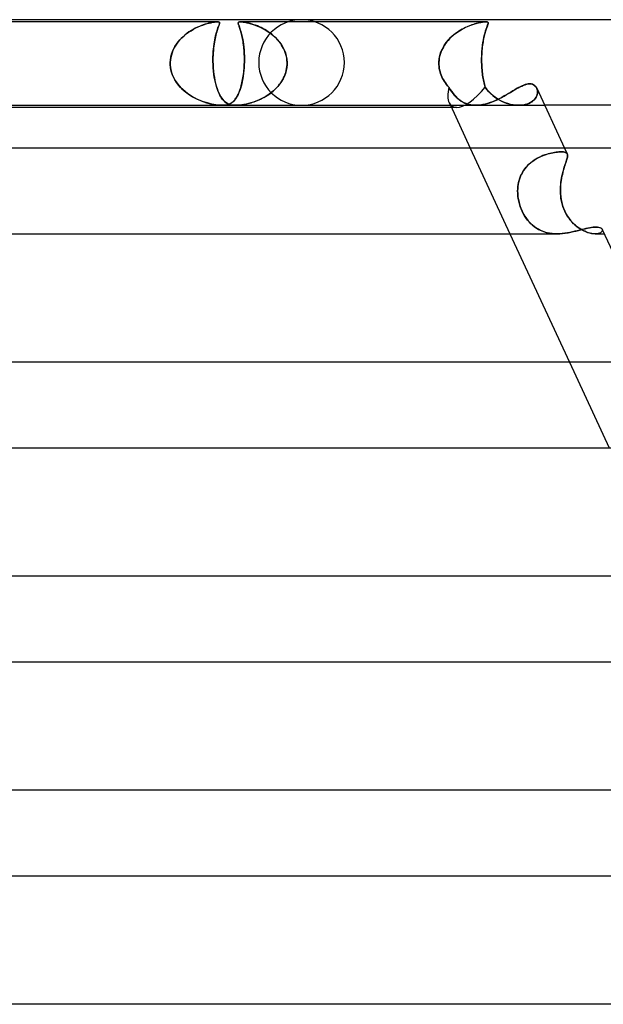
# Model space of a CAD drawing. Header units: millimetres. Extents: x -273 to 273, y -2 to 200.
# Tile 50 of 61: x 119 to 146, y 154 to 200. Entities that reach past the tile are written whole.
import ezdxf

# ---------------------------------------------------------------- set-up
doc = ezdxf.new("R2010")
doc.units = ezdxf.units.MM
doc.layers.add('HIDDEN', color=7, linetype='Continuous')
doc.layers.add('THICK', color=7, linetype='Continuous')

msp = doc.modelspace()

# ---------------------------------------------------------------- linework, layer by layer
at = {"layer": 'HIDDEN'}
for p, q in [((128.064, 199.9), (114.856, 199.9)), ((127.129, 199.645), (127.033, 199.599)), ((127.06, 199.612), (127.173, 199.665)), ((127.223, 199.687), (127.129, 199.645)), ((127.173, 199.665), (127.283, 199.712)), ((127.315, 199.724), (127.223, 199.687)), ((127.283, 199.712), (127.39, 199.752)), ((127.403, 199.757), (127.315, 199.724)), ((127.39, 199.752), (127.493, 199.786)), ((127.488, 199.785), (127.403, 199.757)), ((127.569, 199.81), (127.488, 199.785)), ((127.493, 199.786), (127.592, 199.816)), ((127.647, 199.831), (127.569, 199.81)), ((127.592, 199.816), (127.687, 199.841)), ((127.721, 199.849), (127.647, 199.831)), ((127.687, 199.841), (127.776, 199.861)), ((127.79, 199.865), (127.721, 199.849)), ((127.776, 199.861), (127.856, 199.877)), ((127.855, 199.877), (127.79, 199.865)), ((127.917, 199.887), (127.855, 199.877)), ((127.856, 199.877), (127.923, 199.888)), ((127.973, 199.894), (127.917, 199.887)), ((127.923, 199.888), (127.979, 199.895)), ((128.022, 199.899), (127.973, 199.894)), ((127.979, 199.895), (128.025, 199.899)), ((128.064, 199.9), (128.022, 199.899)), ((128.025, 199.899), (128.064, 199.9)), ((128.064, 199.9), (128.098, 199.899)), ((128.096, 199.899), (128.064, 199.9)), ((128.106, 199.645), (128.089, 199.599)), ((128.094, 199.612), (128.113, 199.665)), ((128.122, 199.895), (128.096, 199.899)), ((128.098, 199.899), (128.125, 199.894)), ((128.121, 199.687), (128.106, 199.645)), ((128.113, 199.665), (128.13, 199.712)), ((128.135, 199.724), (128.121, 199.687)), ((128.143, 199.888), (128.122, 199.895)), ((128.125, 199.894), (128.145, 199.887)), ((128.13, 199.712), (128.145, 199.752)), ((128.147, 199.757), (128.135, 199.724)), ((128.158, 199.877), (128.143, 199.888)), ((128.145, 199.887), (128.158, 199.877)), ((128.145, 199.752), (128.157, 199.786)), ((128.156, 199.785), (128.147, 199.757)), ((128.163, 199.81), (128.156, 199.785)), ((128.157, 199.786), (128.165, 199.816)), ((128.158, 199.877), (128.165, 199.865)), ((128.166, 199.861), (128.158, 199.877)), ((128.168, 199.831), (128.163, 199.81)), ((128.165, 199.865), (128.168, 199.849)), ((128.165, 199.816), (128.168, 199.841)), ((128.168, 199.841), (128.166, 199.861)), ((128.168, 199.849), (128.168, 199.831)), ((129.04, 199.853), (129.046, 199.869)), ((129.042, 199.86), (129.04, 199.838)), ((129.04, 199.835), (129.04, 199.853)), ((129.04, 199.838), (129.044, 199.811)), ((129.043, 199.815), (129.04, 199.835)), ((129.052, 199.878), (129.042, 199.86)), ((129.048, 199.793), (129.043, 199.815)), ((129.044, 199.811), (129.052, 199.781)), ((129.046, 199.869), (129.056, 199.882)), ((129.056, 199.767), (129.048, 199.793)), ((129.072, 199.89), (129.052, 199.878)), ((129.052, 199.781), (129.063, 199.745)), ((129.056, 199.882), (129.075, 199.891)), ((129.066, 199.738), (129.056, 199.767)), ((129.063, 199.745), (129.079, 199.701)), ((129.077, 199.706), (129.066, 199.738)), ((129.105, 199.898), (129.072, 199.89)), ((129.075, 199.891), (129.102, 199.897)), ((129.09, 199.67), (129.077, 199.706)), ((129.079, 199.701), (129.096, 199.651)), ((129.104, 199.63), (129.09, 199.67)), ((129.096, 199.651), (129.116, 199.593)), ((129.102, 199.897), (129.141, 199.9)), ((129.151, 199.9), (129.105, 199.898)), ((129.141, 199.9), (129.198, 199.898)), ((140.621, 199.9), (129.146, 199.9)), ((129.202, 199.897), (129.151, 199.9)), ((129.198, 199.898), (129.269, 199.89)), ((129.261, 199.891), (129.202, 199.897)), ((129.326, 199.882), (129.261, 199.891)), ((129.269, 199.89), (129.351, 199.878)), ((129.396, 199.869), (129.326, 199.882)), ((129.351, 199.878), (129.44, 199.86)), ((129.469, 199.853), (129.396, 199.869)), ((129.44, 199.86), (129.535, 199.838)), ((129.544, 199.835), (129.469, 199.853)), ((129.535, 199.838), (129.632, 199.811)), ((129.62, 199.815), (129.544, 199.835)), ((129.695, 199.793), (129.62, 199.815)), ((129.632, 199.811), (129.731, 199.781)), ((129.773, 199.767), (129.695, 199.793)), ((129.731, 199.781), (129.837, 199.745)), ((129.853, 199.738), (129.773, 199.767)), ((129.837, 199.745), (129.947, 199.701)), ((129.936, 199.706), (129.853, 199.738)), ((130.02, 199.67), (129.936, 199.706)), ((129.947, 199.701), (130.062, 199.651)), ((130.106, 199.63), (130.02, 199.67)), ((130.062, 199.651), (130.181, 199.593)), ((139.655, 199.63), (139.79, 199.691)), ((139.741, 199.67), (139.663, 199.634)), ((139.818, 199.702), (139.741, 199.67)), ((139.79, 199.691), (139.921, 199.742)), ((139.893, 199.732), (139.818, 199.702)), ((139.966, 199.758), (139.893, 199.732)), ((139.921, 199.742), (140.046, 199.785)), ((140.036, 199.782), (139.966, 199.758)), ((140.103, 199.803), (140.036, 199.782)), ((140.046, 199.785), (140.164, 199.82)), ((140.169, 199.822), (140.103, 199.803)), ((140.164, 199.82), (140.275, 199.848)), ((140.235, 199.839), (140.169, 199.822)), ((140.299, 199.854), (140.235, 199.839)), ((140.275, 199.848), (140.375, 199.87)), ((140.362, 199.867), (140.299, 199.854)), ((140.422, 199.879), (140.362, 199.867)), ((140.375, 199.87), (140.459, 199.885)), ((140.479, 199.888), (140.422, 199.879)), ((140.459, 199.885), (140.526, 199.894)), ((140.532, 199.894), (140.479, 199.888)), ((140.526, 199.894), (140.579, 199.899)), ((140.58, 199.899), (140.532, 199.894)), ((140.579, 199.899), (140.622, 199.9)), ((140.621, 199.9), (140.58, 199.899)), ((140.656, 199.899), (140.621, 199.9)), ((140.622, 199.9), (140.655, 199.899)), ((140.655, 199.899), (140.681, 199.894)), ((140.684, 199.894), (140.656, 199.899)), ((140.658, 199.63), (140.68, 199.691)), ((140.672, 199.67), (140.659, 199.634)), ((140.685, 199.702), (140.672, 199.67)), ((140.68, 199.691), (140.699, 199.742)), ((140.681, 199.894), (140.7, 199.888)), ((140.706, 199.885), (140.684, 199.894)), ((140.695, 199.732), (140.685, 199.702)), ((140.705, 199.758), (140.695, 199.732)), ((140.699, 199.742), (140.714, 199.785)), ((140.7, 199.888), (140.713, 199.879)), ((140.713, 199.782), (140.705, 199.758)), ((140.72, 199.87), (140.706, 199.885)), ((140.713, 199.879), (140.721, 199.867)), ((140.719, 199.803), (140.713, 199.782)), ((140.714, 199.785), (140.723, 199.82)), ((140.723, 199.822), (140.719, 199.803)), ((140.726, 199.848), (140.72, 199.87)), ((140.721, 199.867), (140.725, 199.854)), ((140.723, 199.82), (140.726, 199.848)), ((140.726, 199.839), (140.723, 199.822)), ((140.725, 199.854), (140.726, 199.839)), ((126.459, 199.206), (126.375, 199.125)), ((126.41, 199.16), (126.509, 199.25)), ((126.548, 199.283), (126.459, 199.206)), ((126.509, 199.25), (126.612, 199.335)), ((126.641, 199.356), (126.548, 199.283)), ((126.612, 199.335), (126.721, 199.413)), ((126.738, 199.426), (126.641, 199.356)), ((126.721, 199.413), (126.833, 199.486)), ((126.837, 199.489), (126.738, 199.426)), ((126.833, 199.486), (126.947, 199.553)), ((126.935, 199.547), (126.837, 199.489)), ((127.033, 199.599), (126.935, 199.547)), ((126.947, 199.553), (127.06, 199.612)), ((127.974, 199.206), (127.956, 199.125)), ((127.963, 199.16), (127.984, 199.25)), ((127.992, 199.283), (127.974, 199.206)), ((127.984, 199.25), (128.006, 199.335)), ((128.012, 199.356), (127.992, 199.283)), ((128.006, 199.335), (128.028, 199.413)), ((128.032, 199.426), (128.012, 199.356)), ((128.028, 199.413), (128.05, 199.486)), ((128.051, 199.489), (128.032, 199.426)), ((128.05, 199.486), (128.073, 199.553)), ((128.07, 199.547), (128.051, 199.489)), ((128.089, 199.599), (128.07, 199.547)), ((128.073, 199.553), (128.094, 199.612)), ((129.118, 199.587), (129.104, 199.63)), ((129.116, 199.593), (129.138, 199.527)), ((129.134, 199.54), (129.118, 199.587)), ((129.149, 199.49), (129.134, 199.54)), ((129.138, 199.527), (129.16, 199.453)), ((129.165, 199.436), (129.149, 199.49)), ((129.16, 199.453), (129.183, 199.371)), ((129.18, 199.38), (129.165, 199.436)), ((129.196, 199.32), (129.18, 199.38)), ((129.183, 199.371), (129.205, 199.282)), ((129.211, 199.257), (129.196, 199.32)), ((129.205, 199.282), (129.227, 199.185)), ((129.226, 199.191), (129.211, 199.257)), ((129.24, 199.122), (129.226, 199.191)), ((129.227, 199.185), (129.248, 199.081)), ((130.193, 199.587), (130.106, 199.63)), ((130.181, 199.593), (130.301, 199.527)), ((130.279, 199.54), (130.193, 199.587)), ((130.363, 199.49), (130.279, 199.54)), ((130.301, 199.527), (130.421, 199.453)), ((130.445, 199.436), (130.363, 199.49)), ((130.421, 199.453), (130.538, 199.371)), ((130.526, 199.38), (130.445, 199.436)), ((130.604, 199.32), (130.526, 199.38)), ((130.538, 199.371), (130.652, 199.282)), ((130.68, 199.257), (130.604, 199.32)), ((130.652, 199.282), (130.76, 199.185)), ((130.753, 199.191), (130.68, 199.257)), ((130.823, 199.122), (130.753, 199.191)), ((130.76, 199.185), (130.862, 199.081)), ((139.046, 199.232), (138.977, 199.169)), ((138.984, 199.176), (139.109, 199.286)), ((139.118, 199.293), (139.046, 199.232)), ((139.109, 199.286), (139.24, 199.386)), ((139.192, 199.351), (139.118, 199.293)), ((139.268, 199.406), (139.192, 199.351)), ((139.24, 199.386), (139.376, 199.478)), ((139.345, 199.458), (139.268, 199.406)), ((139.425, 199.507), (139.345, 199.458)), ((139.376, 199.478), (139.516, 199.559)), ((139.505, 199.553), (139.425, 199.507)), ((139.584, 199.595), (139.505, 199.553)), ((139.516, 199.559), (139.655, 199.63)), ((139.663, 199.634), (139.584, 199.595)), ((140.538, 199.232), (140.523, 199.169)), ((140.525, 199.176), (140.551, 199.286)), ((140.553, 199.293), (140.538, 199.232)), ((140.551, 199.286), (140.578, 199.386)), ((140.568, 199.351), (140.553, 199.293)), ((140.584, 199.406), (140.568, 199.351)), ((140.578, 199.386), (140.605, 199.478)), ((140.599, 199.458), (140.584, 199.406)), ((140.615, 199.507), (140.599, 199.458)), ((140.605, 199.478), (140.633, 199.559)), ((140.63, 199.553), (140.615, 199.507)), ((140.645, 199.595), (140.63, 199.553)), ((140.633, 199.559), (140.658, 199.63)), ((140.659, 199.634), (140.645, 199.595)), ((126.019, 198.628), (126.081, 198.745)), ((126.093, 198.765), (126.037, 198.666)), ((126.081, 198.745), (126.152, 198.856)), ((126.155, 198.86), (126.093, 198.765)), ((126.152, 198.856), (126.231, 198.963)), ((126.222, 198.952), (126.155, 198.86)), ((126.296, 199.04), (126.222, 198.952)), ((126.231, 198.963), (126.317, 199.064)), ((126.375, 199.125), (126.296, 199.04)), ((126.317, 199.064), (126.41, 199.16)), ((127.882, 198.628), (127.894, 198.745)), ((127.896, 198.765), (127.885, 198.666)), ((127.894, 198.745), (127.909, 198.856)), ((127.909, 198.86), (127.896, 198.765)), ((127.909, 198.856), (127.925, 198.963)), ((127.923, 198.952), (127.909, 198.86)), ((127.939, 199.04), (127.923, 198.952)), ((127.925, 198.963), (127.944, 199.064)), ((127.956, 199.125), (127.939, 199.04)), ((127.944, 199.064), (127.963, 199.16)), ((129.253, 199.05), (129.24, 199.122)), ((129.248, 199.081), (129.267, 198.969)), ((129.266, 198.975), (129.253, 199.05)), ((129.277, 198.898), (129.266, 198.975)), ((129.267, 198.969), (129.284, 198.849)), ((129.288, 198.817), (129.277, 198.898)), ((129.284, 198.849), (129.299, 198.723)), ((129.298, 198.734), (129.288, 198.817)), ((129.306, 198.648), (129.298, 198.734)), ((129.299, 198.723), (129.311, 198.59)), ((130.889, 199.05), (130.823, 199.122)), ((130.862, 199.081), (130.957, 198.969)), ((130.952, 198.975), (130.889, 199.05)), ((131.011, 198.898), (130.952, 198.975)), ((130.957, 198.969), (131.044, 198.849)), ((131.065, 198.817), (131.011, 198.898)), ((131.044, 198.849), (131.122, 198.723)), ((131.115, 198.734), (131.065, 198.817)), ((131.161, 198.648), (131.115, 198.734)), ((131.122, 198.723), (131.188, 198.59)), ((138.628, 198.724), (138.583, 198.641)), ((138.586, 198.646), (138.667, 198.791)), ((138.676, 198.805), (138.628, 198.724)), ((138.667, 198.791), (138.762, 198.928)), ((138.729, 198.884), (138.676, 198.805)), ((138.786, 198.959), (138.729, 198.884)), ((138.762, 198.928), (138.868, 199.057)), ((138.847, 199.032), (138.786, 198.959)), ((138.91, 199.102), (138.847, 199.032)), ((138.868, 199.057), (138.984, 199.176)), ((138.977, 199.169), (138.91, 199.102)), ((140.441, 198.646), (140.458, 198.791)), ((140.45, 198.724), (140.441, 198.641)), ((140.46, 198.805), (140.45, 198.724)), ((140.458, 198.791), (140.478, 198.928)), ((140.471, 198.884), (140.46, 198.805)), ((140.483, 198.959), (140.471, 198.884)), ((140.478, 198.928), (140.5, 199.057)), ((140.496, 199.032), (140.483, 198.959)), ((140.509, 199.102), (140.496, 199.032)), ((140.5, 199.057), (140.525, 199.176)), ((140.523, 199.169), (140.509, 199.102)), ((125.913, 198.346), (125.887, 198.233)), ((125.892, 198.257), (125.923, 198.384)), ((125.947, 198.456), (125.913, 198.346)), ((125.923, 198.384), (125.966, 198.508)), ((125.989, 198.563), (125.947, 198.456)), ((125.966, 198.508), (126.019, 198.628)), ((126.037, 198.666), (125.989, 198.563)), ((127.862, 198.346), (127.859, 198.233)), ((127.86, 198.257), (127.864, 198.384)), ((127.868, 198.456), (127.862, 198.346)), ((127.864, 198.384), (127.871, 198.508)), ((127.876, 198.563), (127.868, 198.456)), ((127.871, 198.508), (127.882, 198.628)), ((127.885, 198.666), (127.876, 198.563)), ((129.313, 198.56), (129.306, 198.648)), ((129.311, 198.59), (129.32, 198.45)), ((129.319, 198.469), (129.313, 198.56)), ((129.324, 198.378), (129.319, 198.469)), ((129.32, 198.45), (129.326, 198.303)), ((129.327, 198.285), (129.324, 198.378)), ((129.326, 198.303), (129.328, 198.153)), ((129.328, 198.191), (129.327, 198.285)), ((131.201, 198.56), (131.161, 198.648)), ((131.188, 198.59), (131.243, 198.45)), ((131.237, 198.469), (131.201, 198.56)), ((131.266, 198.378), (131.237, 198.469)), ((131.243, 198.45), (131.285, 198.303)), ((131.289, 198.285), (131.266, 198.378)), ((131.285, 198.303), (131.312, 198.153)), ((131.307, 198.191), (131.289, 198.285)), ((138.435, 198.167), (138.467, 198.332)), ((138.456, 198.283), (138.438, 198.189)), ((138.479, 198.376), (138.456, 198.283)), ((138.467, 198.332), (138.518, 198.492)), ((138.509, 198.466), (138.479, 198.376)), ((138.544, 198.555), (138.509, 198.466)), ((138.518, 198.492), (138.586, 198.646)), ((138.583, 198.641), (138.544, 198.555)), ((140.417, 198.167), (140.42, 198.332)), ((140.419, 198.283), (140.417, 198.189)), ((140.422, 198.376), (140.419, 198.283)), ((140.42, 198.332), (140.429, 198.492)), ((140.427, 198.466), (140.422, 198.376)), ((140.433, 198.555), (140.427, 198.466)), ((140.429, 198.492), (140.441, 198.646)), ((140.441, 198.641), (140.433, 198.555)), ((125.862, 198), (125.871, 198.129)), ((125.87, 198.117), (125.862, 198)), ((125.862, 197.983), (125.862, 198)), ((125.862, 198), (125.862, 197.983)), ((125.862, 197.967), (125.862, 197.983)), ((125.862, 197.983), (125.862, 197.967)), ((125.862, 197.95), (125.862, 197.967)), ((125.862, 197.967), (125.862, 197.95)), ((125.862, 197.933), (125.862, 197.95)), ((125.862, 197.95), (125.862, 197.933)), ((125.862, 197.917), (125.862, 197.933)), ((125.862, 197.933), (125.862, 197.917)), ((125.863, 197.9), (125.862, 197.917)), ((125.862, 197.917), (125.863, 197.9)), ((125.878, 197.749), (125.863, 197.9)), ((125.863, 197.9), (125.878, 197.747)), ((125.887, 198.233), (125.87, 198.117)), ((125.871, 198.129), (125.892, 198.257)), ((127.858, 198.129), (127.86, 198.257)), ((127.859, 198.233), (127.858, 198.117)), ((127.86, 198), (127.858, 198.129)), ((127.858, 198.117), (127.86, 198)), ((127.86, 198), (127.86, 197.983)), ((127.86, 197.983), (127.86, 198)), ((127.86, 197.983), (127.861, 197.967)), ((127.861, 197.967), (127.86, 197.983)), ((127.861, 197.967), (127.861, 197.95)), ((127.861, 197.95), (127.861, 197.967)), ((127.861, 197.95), (127.862, 197.933)), ((127.862, 197.933), (127.861, 197.95)), ((127.862, 197.933), (127.862, 197.917)), ((127.862, 197.917), (127.862, 197.933)), ((127.862, 197.917), (127.863, 197.9)), ((127.863, 197.9), (127.862, 197.917)), ((127.863, 197.9), (127.872, 197.747)), ((127.872, 197.749), (127.863, 197.9)), ((129.312, 197.716), (129.318, 197.808)), ((129.323, 197.9), (129.316, 197.763)), ((129.318, 197.808), (129.323, 197.9)), ((129.324, 197.917), (129.323, 197.9)), ((129.323, 197.9), (129.324, 197.917)), ((129.325, 197.95), (129.324, 197.933)), ((129.324, 197.933), (129.325, 197.95)), ((129.324, 197.933), (129.324, 197.917)), ((129.324, 197.917), (129.324, 197.933)), ((129.326, 197.967), (129.325, 197.95)), ((129.325, 197.95), (129.326, 197.967)), ((129.327, 198), (129.326, 197.983)), ((129.326, 197.983), (129.327, 198)), ((129.326, 197.983), (129.326, 197.967)), ((129.326, 197.967), (129.326, 197.983)), ((129.328, 198.153), (129.327, 198)), ((129.327, 198), (129.328, 198.096)), ((129.328, 198.096), (129.328, 198.191)), ((131.304, 197.716), (131.316, 197.808)), ((131.319, 198.096), (131.307, 198.191)), ((131.323, 197.9), (131.311, 197.763)), ((131.312, 198.153), (131.324, 198)), ((131.316, 197.808), (131.323, 197.9)), ((131.324, 198), (131.319, 198.096)), ((131.324, 197.917), (131.323, 197.9)), ((131.323, 197.9), (131.324, 197.917)), ((131.324, 198), (131.324, 197.983)), ((131.324, 197.983), (131.324, 198)), ((131.324, 197.983), (131.325, 197.967)), ((131.325, 197.967), (131.324, 197.983)), ((131.325, 197.967), (131.324, 197.95)), ((131.324, 197.95), (131.325, 197.967)), ((131.324, 197.95), (131.324, 197.933)), ((131.324, 197.933), (131.324, 197.95)), ((131.324, 197.933), (131.324, 197.917)), ((131.324, 197.917), (131.324, 197.933)), ((138.42, 197.983), (138.421, 198)), ((138.421, 198), (138.42, 197.983)), ((138.42, 197.967), (138.42, 197.983)), ((138.42, 197.983), (138.42, 197.967)), ((138.42, 197.95), (138.42, 197.967)), ((138.42, 197.967), (138.42, 197.95)), ((138.42, 197.933), (138.42, 197.95)), ((138.42, 197.95), (138.42, 197.933)), ((138.421, 197.917), (138.42, 197.933)), ((138.42, 197.933), (138.421, 197.917)), ((138.421, 198), (138.435, 198.167)), ((138.426, 198.095), (138.421, 198)), ((138.421, 197.9), (138.421, 197.917)), ((138.421, 197.917), (138.421, 197.9)), ((138.428, 197.816), (138.421, 197.9)), ((138.421, 197.9), (138.428, 197.816)), ((138.438, 198.189), (138.426, 198.095)), ((138.438, 197.733), (138.428, 197.816)), ((138.428, 197.816), (138.438, 197.733)), ((140.417, 198.189), (140.417, 198.095)), ((140.418, 198), (140.417, 198.167)), ((140.417, 198.095), (140.418, 198)), ((140.418, 198), (140.419, 197.983)), ((140.419, 197.983), (140.418, 198)), ((140.419, 197.983), (140.419, 197.967)), ((140.419, 197.967), (140.419, 197.983)), ((140.419, 197.967), (140.42, 197.95)), ((140.42, 197.95), (140.419, 197.967)), ((140.42, 197.95), (140.42, 197.933)), ((140.42, 197.933), (140.42, 197.95)), ((140.42, 197.933), (140.421, 197.917)), ((140.421, 197.917), (140.42, 197.933)), ((140.421, 197.917), (140.421, 197.9)), ((140.421, 197.9), (140.421, 197.917)), ((140.421, 197.9), (140.426, 197.816)), ((140.426, 197.816), (140.421, 197.9)), ((140.426, 197.816), (140.431, 197.733)), ((140.431, 197.733), (140.426, 197.816)), ((125.907, 197.601), (125.878, 197.749)), ((125.878, 197.747), (125.909, 197.595)), ((125.951, 197.458), (125.907, 197.601)), ((125.909, 197.595), (125.956, 197.446)), ((126.008, 197.32), (125.951, 197.458)), ((125.956, 197.446), (126.017, 197.302)), ((127.885, 197.601), (127.872, 197.749)), ((127.872, 197.747), (127.885, 197.595)), ((127.902, 197.458), (127.885, 197.601)), ((127.885, 197.595), (127.903, 197.446)), ((127.922, 197.32), (127.902, 197.458)), ((127.903, 197.446), (127.925, 197.302)), ((129.273, 197.365), (129.252, 197.238)), ((129.26, 197.284), (129.273, 197.366)), ((129.29, 197.494), (129.273, 197.365)), ((129.273, 197.366), (129.285, 197.45)), ((129.285, 197.45), (129.295, 197.537)), ((129.305, 197.628), (129.29, 197.494)), ((129.295, 197.537), (129.304, 197.625)), ((129.304, 197.625), (129.312, 197.716)), ((129.316, 197.763), (129.305, 197.628)), ((131.199, 197.362), (131.138, 197.236)), ((131.163, 197.284), (131.2, 197.366)), ((131.248, 197.493), (131.199, 197.362)), ((131.2, 197.366), (131.234, 197.45)), ((131.234, 197.45), (131.262, 197.537)), ((131.286, 197.626), (131.248, 197.493)), ((131.262, 197.537), (131.285, 197.625)), ((131.285, 197.625), (131.304, 197.716)), ((131.311, 197.763), (131.286, 197.626)), ((138.454, 197.651), (138.438, 197.733)), ((138.438, 197.733), (138.454, 197.651)), ((138.474, 197.571), (138.454, 197.651)), ((138.454, 197.651), (138.474, 197.57)), ((138.498, 197.491), (138.474, 197.571)), ((138.474, 197.57), (138.498, 197.49)), ((138.527, 197.412), (138.498, 197.491)), ((138.498, 197.49), (138.527, 197.412)), ((138.559, 197.335), (138.527, 197.412)), ((138.527, 197.412), (138.56, 197.335)), ((140.431, 197.733), (140.438, 197.651)), ((140.438, 197.651), (140.431, 197.733)), ((140.438, 197.651), (140.446, 197.57)), ((140.446, 197.571), (140.438, 197.651)), ((140.456, 197.491), (140.446, 197.571)), ((140.446, 197.57), (140.456, 197.49)), ((140.466, 197.412), (140.456, 197.491)), ((140.456, 197.49), (140.466, 197.412)), ((140.466, 197.412), (140.478, 197.335)), ((140.478, 197.335), (140.466, 197.412)), ((126.077, 197.188), (126.008, 197.32)), ((126.017, 197.302), (126.092, 197.163)), ((126.156, 197.064), (126.077, 197.188)), ((126.092, 197.163), (126.18, 197.03)), ((126.245, 196.946), (126.156, 197.064)), ((126.18, 197.03), (126.279, 196.905)), ((126.341, 196.836), (126.245, 196.946)), ((126.279, 196.905), (126.388, 196.788)), ((127.946, 197.188), (127.922, 197.32)), ((127.925, 197.302), (127.951, 197.163)), ((127.973, 197.064), (127.946, 197.188)), ((127.951, 197.163), (127.981, 197.03)), ((128.003, 196.946), (127.973, 197.064)), ((127.981, 197.03), (128.014, 196.905)), ((128.035, 196.836), (128.003, 196.946)), ((128.014, 196.905), (128.05, 196.788)), ((129.174, 196.89), (129.143, 196.785)), ((129.161, 196.847), (129.18, 196.913)), ((129.203, 197), (129.174, 196.89)), ((129.18, 196.913), (129.198, 196.982)), ((129.198, 196.982), (129.215, 197.054)), ((129.229, 197.116), (129.203, 197)), ((129.215, 197.054), (129.231, 197.128)), ((129.252, 197.238), (129.229, 197.116)), ((129.231, 197.128), (129.246, 197.205)), ((129.246, 197.205), (129.26, 197.284)), ((130.897, 196.886), (130.799, 196.781)), ((130.861, 196.847), (130.92, 196.913)), ((130.986, 196.997), (130.897, 196.886)), ((130.92, 196.913), (130.975, 196.982)), ((130.975, 196.982), (131.027, 197.054)), ((131.067, 197.113), (130.986, 196.997)), ((131.027, 197.054), (131.076, 197.128)), ((131.138, 197.236), (131.067, 197.113)), ((131.076, 197.128), (131.121, 197.205)), ((131.121, 197.205), (131.163, 197.284)), ((138.596, 197.26), (138.559, 197.335)), ((138.56, 197.335), (138.596, 197.26)), ((138.636, 197.186), (138.596, 197.26)), ((138.596, 197.26), (138.637, 197.186)), ((138.68, 197.115), (138.636, 197.186)), ((138.637, 197.186), (138.68, 197.115)), ((138.727, 197.046), (138.68, 197.115)), ((138.68, 197.115), (138.727, 197.045)), ((138.777, 196.978), (138.727, 197.046)), ((138.727, 197.045), (138.777, 196.978)), ((138.83, 196.914), (138.777, 196.978)), ((138.777, 196.978), (138.83, 196.914)), ((138.885, 196.851), (138.83, 196.914)), ((138.83, 196.914), (138.885, 196.851)), ((140.478, 197.335), (140.491, 197.26)), ((140.491, 197.26), (140.478, 197.335)), ((140.491, 197.26), (140.505, 197.186)), ((140.505, 197.186), (140.491, 197.26)), ((140.505, 197.186), (140.52, 197.115)), ((140.52, 197.115), (140.505, 197.186)), ((140.52, 197.115), (140.535, 197.045)), ((140.535, 197.046), (140.52, 197.115)), ((140.552, 196.978), (140.535, 197.046)), ((140.535, 197.045), (140.552, 196.978)), ((140.552, 196.978), (140.57, 196.914)), ((140.57, 196.914), (140.552, 196.978)), ((140.57, 196.914), (140.588, 196.851)), ((140.588, 196.851), (140.57, 196.914)), ((142.21, 196.861), (142.293, 196.901)), ((142.293, 196.901), (142.373, 196.936)), ((142.373, 196.936), (142.45, 196.964)), ((142.45, 196.964), (142.525, 196.984)), ((142.525, 196.984), (142.596, 196.997)), ((142.596, 196.997), (142.663, 197.001)), ((142.663, 197.001), (142.73, 196.996)), ((142.73, 196.996), (142.791, 196.982)), ((142.791, 196.982), (142.847, 196.958)), ((142.847, 196.958), (142.896, 196.926)), ((142.896, 196.926), (142.939, 196.886)), ((142.939, 196.886), (142.974, 196.839)), ((126.445, 196.733), (126.341, 196.836)), ((126.388, 196.788), (126.506, 196.678)), ((126.554, 196.638), (126.445, 196.733)), ((126.506, 196.678), (126.632, 196.576)), ((126.667, 196.551), (126.554, 196.638)), ((126.632, 196.576), (126.763, 196.484)), ((126.783, 196.471), (126.667, 196.551)), ((126.763, 196.484), (126.896, 196.402)), ((126.9, 196.399), (126.783, 196.471)), ((128.069, 196.733), (128.035, 196.836)), ((128.05, 196.788), (128.089, 196.678)), ((128.105, 196.638), (128.069, 196.733)), ((128.089, 196.678), (128.131, 196.576)), ((128.143, 196.551), (128.105, 196.638)), ((128.131, 196.576), (128.175, 196.484)), ((128.182, 196.471), (128.143, 196.551)), ((128.175, 196.484), (128.221, 196.402)), ((128.222, 196.399), (128.182, 196.471)), ((128.997, 196.435), (128.957, 196.365)), ((128.983, 196.41), (129.008, 196.455)), ((129.036, 196.512), (128.997, 196.435)), ((129.008, 196.455), (129.032, 196.503)), ((129.032, 196.503), (129.056, 196.554)), ((129.073, 196.596), (129.036, 196.512)), ((129.056, 196.554), (129.078, 196.607)), ((129.109, 196.687), (129.073, 196.596)), ((129.078, 196.607), (129.1, 196.663)), ((129.1, 196.663), (129.121, 196.722)), ((129.143, 196.785), (129.109, 196.687)), ((129.121, 196.722), (129.142, 196.783)), ((129.142, 196.783), (129.161, 196.847)), ((130.352, 196.431), (130.232, 196.361)), ((130.317, 196.41), (130.391, 196.455)), ((130.47, 196.508), (130.352, 196.431)), ((130.391, 196.455), (130.464, 196.503)), ((130.464, 196.503), (130.535, 196.554)), ((130.584, 196.592), (130.47, 196.508)), ((130.535, 196.554), (130.604, 196.607)), ((130.695, 196.683), (130.584, 196.592)), ((130.604, 196.607), (130.672, 196.663)), ((130.672, 196.663), (130.737, 196.722)), ((130.799, 196.781), (130.695, 196.683)), ((130.737, 196.722), (130.801, 196.783)), ((130.801, 196.783), (130.861, 196.847)), ((138.952, 196.738), (138.885, 196.851)), ((138.885, 196.851), (138.951, 196.741)), ((138.951, 196.741), (139.018, 196.639)), ((139.023, 196.633), (138.952, 196.738)), ((139.018, 196.639), (139.087, 196.547)), ((139.097, 196.535), (139.023, 196.633)), ((139.087, 196.547), (139.158, 196.462)), ((139.173, 196.445), (139.097, 196.535)), ((139.158, 196.462), (139.23, 196.386)), ((139.253, 196.363), (139.173, 196.445)), ((140.668, 196.738), (140.588, 196.851)), ((140.588, 196.851), (140.666, 196.741)), ((140.666, 196.741), (140.751, 196.639)), ((140.757, 196.633), (140.668, 196.738)), ((140.751, 196.639), (140.841, 196.547)), ((140.853, 196.535), (140.757, 196.633)), ((140.841, 196.547), (140.935, 196.462)), ((140.956, 196.445), (140.853, 196.535)), ((140.935, 196.462), (141.032, 196.386)), ((141.063, 196.363), (140.956, 196.445)), ((141.359, 196.372), (141.464, 196.43)), ((141.464, 196.43), (141.567, 196.489)), ((141.567, 196.489), (141.667, 196.547)), ((141.667, 196.547), (141.764, 196.605)), ((141.764, 196.605), (141.858, 196.662)), ((141.858, 196.662), (141.95, 196.716)), ((141.95, 196.716), (142.039, 196.768)), ((142.039, 196.768), (142.126, 196.817)), ((142.126, 196.817), (142.21, 196.861)), ((142.971, 196.384), (142.999, 196.443)), ((143, 196.445), (142.972, 196.386)), ((142.974, 196.839), (143.002, 196.787)), ((142.999, 196.443), (143.019, 196.503)), ((143.02, 196.505), (143, 196.445)), ((143.002, 196.787), (143.02, 196.736)), ((143.02, 196.733), (143.003, 196.784)), ((143.019, 196.503), (143.031, 196.562)), ((143.02, 196.736), (143.031, 196.681)), ((143.031, 196.678), (143.02, 196.733)), ((143.031, 196.565), (143.02, 196.505)), ((143.031, 196.681), (143.035, 196.624)), ((143.035, 196.621), (143.031, 196.678)), ((143.035, 196.624), (143.031, 196.565)), ((143.031, 196.562), (143.035, 196.621)), ((126.896, 196.402), (127.032, 196.328)), ((127.019, 196.334), (126.9, 196.399)), ((127.138, 196.277), (127.019, 196.334)), ((127.032, 196.328), (127.167, 196.264)), ((127.256, 196.225), (127.138, 196.277)), ((127.167, 196.264), (127.301, 196.207)), ((127.372, 196.18), (127.256, 196.225)), ((127.301, 196.207), (127.432, 196.159)), ((127.486, 196.141), (127.372, 196.18)), ((127.432, 196.159), (127.56, 196.119)), ((127.597, 196.108), (127.486, 196.141)), ((127.56, 196.119), (127.686, 196.084)), ((127.704, 196.08), (127.597, 196.108)), ((127.686, 196.084), (127.809, 196.056)), ((127.807, 196.056), (127.704, 196.08)), ((127.904, 196.038), (127.807, 196.056)), ((127.809, 196.056), (127.927, 196.034)), ((127.993, 196.023), (127.904, 196.038)), ((127.927, 196.034), (128.036, 196.018)), ((128.069, 196.014), (127.993, 196.023)), ((128.036, 196.018), (128.133, 196.007)), ((128.134, 196.007), (128.069, 196.014)), ((128.133, 196.007), (128.219, 196.002)), ((128.191, 196.003), (128.134, 196.007)), ((128.243, 196.001), (128.191, 196.003)), ((128.219, 196.002), (128.294, 196)), ((128.221, 196.402), (128.268, 196.328)), ((128.263, 196.334), (128.222, 196.399)), ((128.292, 196), (128.243, 196.001)), ((128.306, 196.277), (128.263, 196.334)), ((128.268, 196.328), (128.316, 196.264)), ((128.294, 196), (128.361, 196.002)), ((128.344, 196.001), (128.298, 196)), ((128.349, 196.225), (128.306, 196.277)), ((128.316, 196.264), (128.366, 196.207)), ((128.388, 196.003), (128.344, 196.001)), ((128.393, 196.18), (128.349, 196.225)), ((128.361, 196.002), (128.422, 196.007)), ((128.366, 196.207), (128.417, 196.159)), ((128.431, 196.008), (128.388, 196.003)), ((128.439, 196.141), (128.393, 196.18)), ((128.417, 196.159), (128.469, 196.119)), ((128.422, 196.007), (128.478, 196.015)), ((128.477, 196.014), (128.431, 196.008)), ((128.485, 196.108), (128.439, 196.141)), ((128.469, 196.119), (128.525, 196.084)), ((128.526, 196.024), (128.477, 196.014)), ((128.478, 196.015), (128.529, 196.025)), ((128.533, 196.08), (128.485, 196.108)), ((128.525, 196.084), (128.583, 196.056)), ((128.578, 196.039), (128.526, 196.024)), ((128.529, 196.025), (128.573, 196.038)), ((128.582, 196.056), (128.533, 196.08)), ((128.573, 196.038), (128.612, 196.051)), ((128.631, 196.06), (128.578, 196.039)), ((128.633, 196.038), (128.582, 196.056)), ((128.583, 196.056), (128.646, 196.034)), ((128.612, 196.051), (128.645, 196.066)), ((128.683, 196.086), (128.631, 196.06)), ((128.685, 196.023), (128.633, 196.038)), ((128.645, 196.066), (128.675, 196.081)), ((128.646, 196.034), (128.712, 196.018)), ((128.675, 196.081), (128.705, 196.098)), ((128.733, 196.117), (128.683, 196.086)), ((128.733, 196.014), (128.685, 196.023)), ((128.705, 196.098), (128.735, 196.118)), ((128.712, 196.018), (128.78, 196.007)), ((128.781, 196.154), (128.733, 196.117)), ((128.78, 196.007), (128.733, 196.014)), ((128.735, 196.118), (128.764, 196.14)), ((128.764, 196.14), (128.793, 196.164)), ((128.78, 196.007), (128.848, 196.002)), ((128.825, 196.003), (128.78, 196.007)), ((128.827, 196.197), (128.781, 196.154)), ((128.793, 196.164), (128.821, 196.191)), ((128.821, 196.191), (128.849, 196.221)), ((128.87, 196.001), (128.825, 196.003)), ((128.872, 196.247), (128.827, 196.197)), ((128.848, 196.002), (128.919, 196)), ((128.849, 196.221), (128.877, 196.253)), ((128.916, 196), (128.87, 196.001)), ((128.915, 196.303), (128.872, 196.247)), ((128.877, 196.253), (128.904, 196.288)), ((128.904, 196.288), (128.931, 196.326)), ((128.957, 196.365), (128.915, 196.303)), ((128.966, 196.001), (128.916, 196)), ((128.919, 196), (128.99, 196.002)), ((128.931, 196.326), (128.958, 196.367)), ((128.958, 196.367), (128.983, 196.41)), ((129.017, 196.003), (128.966, 196.001)), ((128.99, 196.002), (129.066, 196.007)), ((129.072, 196.007), (129.017, 196.003)), ((129.066, 196.007), (129.145, 196.015)), ((129.137, 196.013), (129.072, 196.007)), ((129.213, 196.023), (129.137, 196.013)), ((129.145, 196.015), (129.225, 196.025)), ((129.302, 196.038), (129.213, 196.023)), ((129.225, 196.025), (129.302, 196.038)), ((129.405, 196.058), (129.302, 196.038)), ((129.302, 196.038), (129.375, 196.051)), ((129.375, 196.051), (129.441, 196.066)), ((129.515, 196.083), (129.405, 196.058)), ((129.441, 196.066), (129.506, 196.081)), ((129.506, 196.081), (129.573, 196.098)), ((129.629, 196.114), (129.515, 196.083)), ((129.573, 196.098), (129.643, 196.118)), ((129.747, 196.151), (129.629, 196.114)), ((129.643, 196.118), (129.713, 196.14)), ((129.713, 196.14), (129.786, 196.164)), ((129.867, 196.194), (129.747, 196.151)), ((129.786, 196.164), (129.86, 196.191)), ((129.86, 196.191), (129.935, 196.221)), ((129.988, 196.243), (129.867, 196.194)), ((129.935, 196.221), (130.011, 196.253)), ((130.11, 196.299), (129.988, 196.243)), ((130.011, 196.253), (130.088, 196.288)), ((130.088, 196.288), (130.165, 196.326)), ((130.232, 196.361), (130.11, 196.299)), ((130.165, 196.326), (130.241, 196.367)), ((130.241, 196.367), (130.317, 196.41)), ((138.903, 196.118), (138.957, 196)), ((139.23, 196.386), (139.305, 196.316)), ((139.336, 196.29), (139.253, 196.363)), ((139.305, 196.316), (139.383, 196.252)), ((139.421, 196.225), (139.336, 196.29)), ((139.383, 196.252), (139.465, 196.196)), ((139.511, 196.167), (139.421, 196.225)), ((139.465, 196.196), (139.55, 196.146)), ((139.605, 196.118), (139.511, 196.167)), ((139.55, 196.146), (139.639, 196.103)), ((139.702, 196.077), (139.605, 196.118)), ((139.639, 196.103), (139.731, 196.067)), ((139.805, 196.045), (139.702, 196.077)), ((139.731, 196.067), (139.827, 196.039)), ((139.911, 196.021), (139.805, 196.045)), ((139.827, 196.039), (139.926, 196.018)), ((140.022, 196.006), (139.911, 196.021)), ((139.926, 196.018), (140.029, 196.005)), ((140.135, 196), (140.022, 196.006)), ((140.029, 196.005), (140.135, 196)), ((140.135, 196), (140.243, 196.003)), ((140.152, 196), (142.135, 196)), ((140.243, 196.003), (140.352, 196.013)), ((140.352, 196.013), (140.463, 196.03)), ((140.463, 196.03), (140.576, 196.054)), ((140.576, 196.054), (140.689, 196.085)), ((140.689, 196.085), (140.804, 196.122)), ((140.804, 196.122), (140.918, 196.164)), ((140.918, 196.164), (141.03, 196.211)), ((141.03, 196.211), (141.141, 196.262)), ((141.032, 196.386), (141.133, 196.316)), ((141.174, 196.29), (141.063, 196.363)), ((141.133, 196.316), (141.238, 196.252)), ((141.141, 196.262), (141.251, 196.316)), ((141.289, 196.225), (141.174, 196.29)), ((141.238, 196.252), (141.347, 196.196)), ((141.251, 196.316), (141.359, 196.372)), ((141.407, 196.167), (141.289, 196.225)), ((141.347, 196.196), (141.457, 196.146)), ((141.527, 196.118), (141.407, 196.167)), ((141.457, 196.146), (141.57, 196.103)), ((141.649, 196.077), (141.527, 196.118)), ((141.57, 196.103), (141.684, 196.067)), ((141.772, 196.045), (141.649, 196.077)), ((141.684, 196.067), (141.798, 196.039)), ((141.895, 196.021), (141.772, 196.045)), ((141.798, 196.039), (141.912, 196.018)), ((142.016, 196.006), (141.895, 196.021)), ((141.912, 196.018), (142.024, 196.005)), ((142.135, 196), (142.016, 196.006)), ((142.024, 196.005), (142.135, 196)), ((142.243, 196.003), (142.135, 196)), ((142.135, 196), (142.243, 196.003)), ((142.151, 196), (143.367, 196)), ((142.347, 196.013), (142.243, 196.003)), ((142.243, 196.003), (142.346, 196.013)), ((142.346, 196.013), (142.444, 196.031)), ((142.446, 196.032), (142.347, 196.013)), ((142.444, 196.031), (142.537, 196.056)), ((142.538, 196.057), (142.446, 196.032)), ((142.537, 196.056), (142.623, 196.088)), ((142.624, 196.089), (142.538, 196.057)), ((142.623, 196.088), (142.702, 196.127)), ((142.703, 196.127), (142.624, 196.089)), ((142.702, 196.127), (142.773, 196.17)), ((142.774, 196.171), (142.703, 196.127)), ((142.773, 196.17), (142.835, 196.218)), ((142.837, 196.22), (142.774, 196.171)), ((142.835, 196.218), (142.889, 196.271)), ((142.89, 196.272), (142.837, 196.22)), ((142.889, 196.271), (142.934, 196.326)), ((142.935, 196.328), (142.89, 196.272)), ((142.934, 196.326), (142.971, 196.384)), ((142.972, 196.386), (142.935, 196.328)), ((139.244, 195.9), (139.004, 195.9)), ((139.885, 194), (141.741, 190)), ((143.265, 193.642), (143.348, 193.674)), ((143.368, 193.681), (143.286, 193.65)), ((143.348, 193.674), (143.43, 193.702)), ((143.45, 193.708), (143.368, 193.681)), ((143.43, 193.702), (143.511, 193.727)), ((143.531, 193.732), (143.45, 193.708)), ((143.511, 193.727), (143.591, 193.748)), ((143.61, 193.753), (143.531, 193.732)), ((143.591, 193.748), (143.67, 193.767)), ((143.686, 193.771), (143.61, 193.753)), ((143.67, 193.767), (143.746, 193.783)), ((143.76, 193.786), (143.686, 193.771)), ((143.746, 193.783), (143.82, 193.797)), ((143.831, 193.798), (143.76, 193.786)), ((143.82, 193.797), (143.891, 193.807)), ((143.899, 193.808), (143.831, 193.798)), ((143.891, 193.807), (143.958, 193.816)), ((143.964, 193.816), (143.899, 193.808)), ((143.958, 193.816), (144.022, 193.821)), ((144.025, 193.822), (143.964, 193.816)), ((144.022, 193.821), (144.081, 193.825)), ((144.082, 193.825), (144.025, 193.822)), ((144.081, 193.825), (144.136, 193.826)), ((144.136, 193.826), (144.082, 193.825)), ((144.191, 193.824), (144.136, 193.826)), ((144.136, 193.826), (144.191, 193.824)), ((144.241, 193.82), (144.191, 193.824)), ((144.191, 193.824), (144.241, 193.82)), ((144.286, 193.813), (144.241, 193.82)), ((144.241, 193.82), (144.285, 193.813)), ((144.285, 193.813), (144.324, 193.803)), ((144.324, 193.803), (144.286, 193.813)), ((144.295, 194), (144.421, 193.727)), ((144.357, 193.79), (144.324, 193.803)), ((144.324, 193.803), (144.356, 193.79)), ((144.356, 193.79), (144.383, 193.774)), ((144.384, 193.774), (144.357, 193.79)), ((144.383, 193.774), (144.404, 193.754)), ((144.405, 193.754), (144.384, 193.774)), ((144.404, 193.754), (144.42, 193.73)), ((144.42, 193.73), (144.405, 193.754)), ((144.429, 193.706), (144.42, 193.73)), ((144.42, 193.73), (144.429, 193.706)), ((144.434, 193.678), (144.429, 193.706)), ((144.429, 193.706), (144.434, 193.679)), ((144.434, 193.679), (144.435, 193.648)), ((144.435, 193.646), (144.434, 193.678)), ((142.561, 193.176), (142.631, 193.245)), ((142.64, 193.254), (142.569, 193.184)), ((142.631, 193.245), (142.704, 193.31)), ((142.714, 193.318), (142.64, 193.254)), ((142.704, 193.31), (142.78, 193.371)), ((142.791, 193.379), (142.714, 193.318)), ((142.78, 193.371), (142.858, 193.426)), ((142.87, 193.435), (142.791, 193.379)), ((142.858, 193.426), (142.937, 193.478)), ((142.952, 193.486), (142.87, 193.435)), ((142.937, 193.478), (143.018, 193.525)), ((143.035, 193.534), (142.952, 193.486)), ((143.018, 193.525), (143.1, 193.568)), ((143.118, 193.577), (143.035, 193.534)), ((143.1, 193.568), (143.183, 193.607)), ((143.202, 193.615), (143.118, 193.577)), ((143.183, 193.607), (143.265, 193.642)), ((143.286, 193.65), (143.202, 193.615)), ((144.308, 193.182), (144.33, 193.251)), ((144.33, 193.251), (144.308, 193.181)), ((144.33, 193.251), (144.352, 193.316)), ((144.351, 193.315), (144.33, 193.251)), ((144.371, 193.376), (144.351, 193.315)), ((144.352, 193.316), (144.371, 193.377)), ((144.371, 193.377), (144.389, 193.432)), ((144.389, 193.432), (144.371, 193.376)), ((144.404, 193.484), (144.389, 193.432)), ((144.389, 193.432), (144.404, 193.483)), ((144.417, 193.531), (144.404, 193.484)), ((144.404, 193.483), (144.417, 193.53)), ((144.426, 193.574), (144.417, 193.531)), ((144.417, 193.53), (144.426, 193.573)), ((144.432, 193.613), (144.426, 193.574)), ((144.426, 193.573), (144.432, 193.612)), ((144.435, 193.648), (144.432, 193.613)), ((144.432, 193.612), (144.435, 193.646)), ((142.238, 192.682), (142.28, 192.773)), ((142.282, 192.777), (142.24, 192.686)), ((142.28, 192.773), (142.327, 192.861)), ((142.329, 192.865), (142.282, 192.777)), ((142.327, 192.861), (142.378, 192.945)), ((142.382, 192.95), (142.329, 192.865)), ((142.378, 192.945), (142.435, 193.026)), ((142.439, 193.032), (142.382, 192.95)), ((142.435, 193.026), (142.496, 193.103)), ((142.502, 193.11), (142.439, 193.032)), ((142.496, 193.103), (142.561, 193.176)), ((142.569, 193.184), (142.502, 193.11)), ((144.172, 192.686), (144.193, 192.777)), ((144.192, 192.775), (144.172, 192.684)), ((144.214, 192.863), (144.192, 192.775)), ((144.193, 192.777), (144.215, 192.866)), ((144.237, 192.947), (144.214, 192.863)), ((144.215, 192.866), (144.238, 192.95)), ((144.26, 193.029), (144.237, 192.947)), ((144.238, 192.95), (144.261, 193.031)), ((144.284, 193.107), (144.26, 193.029)), ((144.261, 193.031), (144.284, 193.108)), ((144.284, 193.108), (144.308, 193.182)), ((144.308, 193.181), (144.284, 193.107)), ((142.114, 192.202), (142.128, 192.301)), ((142.128, 192.301), (142.114, 192.201)), ((142.147, 192.399), (142.128, 192.301)), ((142.128, 192.301), (142.147, 192.398)), ((142.172, 192.496), (142.147, 192.399)), ((142.147, 192.398), (142.172, 192.495)), ((142.203, 192.592), (142.172, 192.496)), ((142.172, 192.495), (142.202, 192.589)), ((142.202, 192.589), (142.238, 192.682)), ((142.24, 192.686), (142.203, 192.592)), ((144.105, 192.203), (144.113, 192.302)), ((144.112, 192.3), (144.105, 192.201)), ((144.123, 192.398), (144.112, 192.3)), ((144.113, 192.302), (144.124, 192.401)), ((144.137, 192.495), (144.123, 192.398)), ((144.124, 192.401), (144.137, 192.498)), ((144.137, 192.498), (144.154, 192.593)), ((144.153, 192.59), (144.137, 192.495)), ((144.172, 192.684), (144.153, 192.59)), ((144.154, 192.593), (144.172, 192.686)), ((142.101, 192), (142.105, 192.101)), ((142.105, 192.101), (142.101, 192)), ((142.103, 191.881), (142.101, 192)), ((142.101, 192), (142.104, 191.865)), ((142.113, 191.761), (142.103, 191.881)), ((142.104, 191.865), (142.116, 191.73)), ((142.105, 192.101), (142.114, 192.202)), ((142.114, 192.201), (142.105, 192.101)), ((144.099, 192), (144.1, 192.102)), ((144.1, 192.101), (144.099, 192)), ((144.103, 191.881), (144.099, 192)), ((144.099, 192), (144.104, 191.865)), ((144.1, 192.102), (144.105, 192.203)), ((144.105, 192.201), (144.1, 192.101)), ((144.113, 191.761), (144.103, 191.881)), ((144.104, 191.865), (144.116, 191.73)), ((142.129, 191.64), (142.113, 191.761)), ((142.116, 191.73), (142.137, 191.594)), ((142.152, 191.519), (142.129, 191.64)), ((142.137, 191.594), (142.167, 191.457)), ((142.182, 191.399), (142.152, 191.519)), ((142.167, 191.457), (142.205, 191.322)), ((142.219, 191.279), (142.182, 191.399)), ((144.128, 191.64), (144.113, 191.761)), ((144.116, 191.73), (144.136, 191.594)), ((144.15, 191.519), (144.128, 191.64)), ((144.136, 191.594), (144.164, 191.457)), ((144.179, 191.399), (144.15, 191.519)), ((144.164, 191.457), (144.201, 191.322)), ((144.214, 191.279), (144.179, 191.399)), ((142.205, 191.322), (142.252, 191.189)), ((142.262, 191.163), (142.219, 191.279)), ((142.252, 191.189), (142.306, 191.06)), ((142.311, 191.05), (142.262, 191.163)), ((142.306, 191.06), (142.368, 190.937)), ((142.365, 190.942), (142.311, 191.05)), ((142.426, 190.837), (142.365, 190.942)), ((142.368, 190.937), (142.437, 190.819)), ((144.201, 191.322), (144.246, 191.189)), ((144.256, 191.163), (144.214, 191.279)), ((144.246, 191.189), (144.301, 191.06)), ((144.305, 191.05), (144.256, 191.163)), ((144.301, 191.06), (144.363, 190.937)), ((144.36, 190.942), (144.305, 191.05)), ((144.421, 190.837), (144.36, 190.942)), ((144.363, 190.937), (144.433, 190.819)), ((142.492, 190.736), (142.426, 190.837)), ((142.437, 190.819), (142.513, 190.706)), ((142.563, 190.641), (142.492, 190.736)), ((142.513, 190.706), (142.595, 190.601)), ((142.638, 190.552), (142.563, 190.641)), ((142.595, 190.601), (142.683, 190.503)), ((142.717, 190.47), (142.638, 190.552)), ((142.683, 190.503), (142.776, 190.415)), ((142.8, 190.394), (142.717, 190.47)), ((144.488, 190.736), (144.421, 190.837)), ((144.433, 190.819), (144.51, 190.706)), ((144.561, 190.641), (144.488, 190.736)), ((144.51, 190.706), (144.594, 190.601)), ((144.637, 190.552), (144.561, 190.641)), ((144.594, 190.601), (144.683, 190.503)), ((144.717, 190.47), (144.637, 190.552)), ((144.683, 190.503), (144.776, 190.415)), ((144.8, 190.394), (144.717, 190.47)), ((142.776, 190.415), (142.874, 190.334)), ((142.887, 190.325), (142.8, 190.394)), ((142.874, 190.334), (142.977, 190.263)), ((142.978, 190.263), (142.887, 190.325)), ((142.977, 190.263), (143.084, 190.2)), ((143.071, 190.207), (142.978, 190.263)), ((143.169, 190.158), (143.071, 190.207)), ((143.084, 190.2), (143.195, 190.146)), ((143.27, 190.115), (143.169, 190.158)), ((143.195, 190.146), (143.31, 190.101)), ((143.374, 190.08), (143.27, 190.115)), ((143.31, 190.101), (143.429, 190.064)), ((143.483, 190.05), (143.374, 190.08)), ((143.429, 190.064), (143.552, 190.036)), ((143.594, 190.028), (143.483, 190.05)), ((143.552, 190.036), (143.679, 190.016)), ((143.708, 190.012), (143.594, 190.028)), ((143.679, 190.016), (143.809, 190.004)), ((143.823, 190.003), (143.708, 190.012)), ((143.809, 190.004), (143.94, 190)), ((143.939, 190), (143.823, 190.003)), ((143.94, 190), (144.07, 190.003)), ((144.07, 190.003), (144.2, 190.013)), ((144.2, 190.013), (144.331, 190.028)), ((144.331, 190.028), (144.459, 190.048)), ((144.459, 190.048), (144.585, 190.071)), ((144.585, 190.071), (144.707, 190.097)), ((144.707, 190.097), (144.827, 190.124)), ((144.776, 190.415), (144.873, 190.334)), ((144.885, 190.325), (144.8, 190.394)), ((144.827, 190.124), (144.943, 190.152)), ((144.873, 190.334), (144.971, 190.263)), ((144.972, 190.263), (144.885, 190.325)), ((144.943, 190.152), (145.054, 190.18)), ((144.971, 190.263), (145.071, 190.2)), ((145.059, 190.207), (144.972, 190.263)), ((145.054, 190.18), (145.162, 190.207)), ((145.148, 190.158), (145.059, 190.207)), ((145.071, 190.2), (145.171, 190.146)), ((145.236, 190.115), (145.148, 190.158)), ((145.162, 190.207), (145.264, 190.232)), ((145.171, 190.146), (145.27, 190.101)), ((145.324, 190.08), (145.236, 190.115)), ((145.264, 190.232), (145.362, 190.254)), ((145.27, 190.101), (145.368, 190.064)), ((145.41, 190.05), (145.324, 190.08)), ((145.362, 190.254), (145.454, 190.273)), ((145.368, 190.064), (145.464, 190.036)), ((145.495, 190.028), (145.41, 190.05)), ((145.454, 190.273), (145.541, 190.288)), ((145.464, 190.036), (145.556, 190.016)), ((145.576, 190.012), (145.495, 190.028)), ((145.541, 190.288), (145.623, 190.3)), ((145.556, 190.016), (145.644, 190.004)), ((145.653, 190.003), (145.576, 190.012)), ((145.623, 190.3), (145.698, 190.307)), ((145.644, 190.004), (145.725, 190)), ((145.724, 190), (145.653, 190.003)), ((145.698, 190.307), (145.767, 190.309)), ((145.798, 190.003), (145.724, 190)), ((145.725, 190), (145.806, 190.004)), ((145.726, 190), (146.151, 190)), ((145.767, 190.309), (145.83, 190.307)), ((145.865, 190.013), (145.798, 190.003)), ((145.806, 190.004), (145.878, 190.016)), ((145.83, 190.307), (145.885, 190.3)), ((145.922, 190.029), (145.865, 190.013)), ((145.878, 190.016), (145.939, 190.035)), ((145.885, 190.3), (145.934, 190.289)), ((145.969, 190.049), (145.922, 190.029)), ((145.934, 190.289), (145.975, 190.274)), ((145.939, 190.035), (145.988, 190.059)), ((146.007, 190.072), (145.969, 190.049)), ((145.975, 190.274), (146.009, 190.256)), ((145.988, 190.059), (146.025, 190.087)), ((146.036, 190.099), (146.007, 190.072)), ((146.009, 190.256), (146.035, 190.234)), ((146.025, 190.087), (146.049, 190.117)), ((146.035, 190.234), (146.053, 190.21)), ((146.054, 190.126), (146.036, 190.099)), ((146.049, 190.117), (146.062, 190.149)), ((146.053, 190.21), (146.063, 190.183)), ((146.063, 190.18), (146.053, 190.21)), ((146.063, 190.155), (146.054, 190.126)), ((146.062, 190.149), (146.063, 190.18)), ((146.063, 190.183), (146.063, 190.155)), ((144.525, 184), (146.38, 180))]:
    msp.add_line(p, q, dxfattribs=at)
for start, end in [(90, 180), (0, 90), (180, 270), (270, 0)]:
    msp.add_arc((132, 198), 2, start, end, dxfattribs=at)
for start_param, end_param in [(2.35833, 2.905835), (2.35833, 2.905835), (-2.906213, -1.88757), (-2.906213, -1.88757), (2.905835, 3.376973), (2.905835, 3.376973)]:
    msp.add_ellipse((140.281, 197.9), major_axis=(1.242, 1.945), ratio=0.375644, start_param=start_param, end_param=end_param, dxfattribs=at)
at = {"layer": 'THICK'}
for p, q in [((163, 200), (0, 200)), ((142.306, 196.907), (142.226, 196.869)), ((142.384, 196.94), (142.306, 196.907)), ((142.459, 196.966), (142.384, 196.94)), ((142.53, 196.985), (142.459, 196.966)), ((142.598, 196.997), (142.53, 196.985)), ((142.663, 197.001), (142.598, 196.997)), ((142.731, 196.996), (142.663, 197.001)), ((142.794, 196.981), (142.731, 196.996)), ((142.85, 196.956), (142.794, 196.981)), ((142.899, 196.923), (142.85, 196.956)), ((142.941, 196.883), (142.899, 196.923)), ((142.976, 196.836), (142.941, 196.883)), ((141.478, 196.438), (141.372, 196.379)), ((141.581, 196.497), (141.478, 196.438)), ((141.682, 196.556), (141.581, 196.497)), ((141.78, 196.615), (141.682, 196.556)), ((141.875, 196.671), (141.78, 196.615)), ((141.967, 196.726), (141.875, 196.671)), ((142.056, 196.778), (141.967, 196.726)), ((142.142, 196.826), (142.056, 196.778)), ((142.226, 196.869), (142.142, 196.826)), ((143.003, 196.784), (142.976, 196.836)), ((142.997, 196.797), (144.295, 194)), ((2, 196), (140.152, 196)), ((138.957, 196), (139.885, 194)), ((140.243, 196.003), (140.135, 196)), ((140.354, 196.013), (140.243, 196.003)), ((140.467, 196.031), (140.354, 196.013)), ((140.581, 196.056), (140.467, 196.031)), ((140.696, 196.087), (140.581, 196.056)), ((140.811, 196.125), (140.696, 196.087)), ((140.926, 196.168), (140.811, 196.125)), ((141.041, 196.216), (140.926, 196.168)), ((141.153, 196.267), (141.041, 196.216)), ((141.263, 196.322), (141.153, 196.267)), ((141.372, 196.379), (141.263, 196.322)), ((163, 196), (143.367, 196)), ((139.004, 195.9), (28.579, 195.9)), ((167.25, 194), (0, 194)), ((1.784, 190), (143.943, 190)), ((141.741, 190), (144.525, 184)), ((144.062, 190.003), (143.939, 190)), ((144.185, 190.011), (144.062, 190.003)), ((144.308, 190.025), (144.185, 190.011)), ((144.428, 190.043), (144.308, 190.025)), ((144.547, 190.064), (144.428, 190.043)), ((144.664, 190.087), (144.547, 190.064)), ((144.778, 190.113), (144.664, 190.087)), ((144.889, 190.139), (144.778, 190.113)), ((144.996, 190.166), (144.889, 190.139)), ((145.1, 190.192), (144.996, 190.166)), ((145.2, 190.216), (145.1, 190.192)), ((145.295, 190.239), (145.2, 190.216)), ((145.386, 190.259), (145.295, 190.239)), ((145.472, 190.276), (145.386, 190.259)), ((145.554, 190.29), (145.472, 190.276)), ((145.63, 190.301), (145.554, 190.29)), ((145.702, 190.307), (145.63, 190.301)), ((145.767, 190.309), (145.702, 190.307)), ((145.839, 190.306), (145.767, 190.309)), ((145.902, 190.297), (145.839, 190.306)), ((145.955, 190.282), (145.902, 190.297)), ((145.998, 190.262), (145.955, 190.282)), ((146.031, 190.238), (145.998, 190.262)), ((146.053, 190.21), (146.031, 190.238)), ((146.056, 190.204), (148.934, 184)), ((172.5, 184), (0, 184)), ((1.829, 180), (148.467, 180)), ((177.75, 174), (0, 174)), ((1.868, 170), (152.994, 170)), ((183, 164), (0, 164)), ((1.901, 160), (157.524, 160)), ((188.25, 154), (0, 154))]:
    msp.add_line(p, q, dxfattribs=at)

doc.saveas('drawing.dxf')
